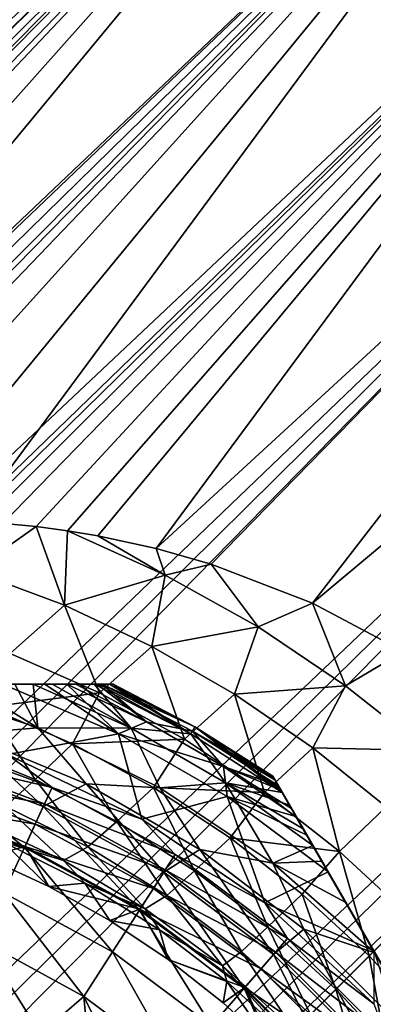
# Model space of a CAD drawing. Header units: metres. Extents: x -42 to 163, y -93 to 90.
# Tile 154 of 232: x 46.11 to 49.48, y 30.48 to 39.87. Entities that reach past the tile are written whole.
import ezdxf

# ---------------------------------------------------------------- set-up
doc = ezdxf.new("R2010")
doc.units = ezdxf.units.M
doc.layers.add('solid_500770_SW0001', color=7, linetype='CONTINUOUS')

msp = doc.modelspace()

# ---------------------------------------------------------------- linework, layer by layer
at = {"layer": 'solid_500770_SW0001'}
for points in [[(16.240602, 16.054668), (16.251158, 15.979364, 1.252488), (47.507648, 47.321701, -0.000097)], [(16.25116, 15.979354, -1.252581), (16.240602, 16.054668), (47.507648, 47.321701, -0.000097)], [(16.251158, 15.979364, 1.252488), (47.598896, 47.23045, 1.823636), (47.507648, 47.321701, -0.000097)], [(16.25116, 15.979354, -1.252581), (47.507648, 47.321701, -0.000097), (47.598915, 47.230431, -1.823828)], [(16.251158, 15.979364, 1.252488), (16.283394, 15.750703, 2.508065), (47.598896, 47.23045, 1.823636)], [(16.283396, 15.75068, -2.508157), (16.25116, 15.979354, -1.252581), (47.598915, 47.230431, -1.823828)], [(16.283394, 15.750703, 2.508065), (47.87085, 46.9585, 3.611047), (47.598896, 47.23045, 1.823636)], [(16.283396, 15.75068, -2.508157), (47.598915, 47.230431, -1.823828), (47.870888, 46.958462, -3.611232)], [(16.283394, 15.750703, 2.508065), (16.337793, 15.363997, 3.757468), (47.87085, 46.9585, 3.611047)], [(16.337795, 15.363985, -3.757504), (16.283396, 15.75068, -2.508157), (47.870888, 46.958462, -3.611232)], [(16.337793, 15.363997, 3.757468), (16.415125, 14.814512, 4.990776), (47.87085, 46.9585, 3.611047)], [(16.337795, 15.363985, -3.757504), (47.870888, 46.958462, -3.611232), (48.318157, 46.511189, -5.326709)], [(16.415125, 14.814512, 4.990776), (48.318104, 46.511246, 5.326533), (47.87085, 46.9585, 3.611047)], [(16.415125, 14.814504, -4.990792), (16.337795, 15.363985, -3.757504), (48.318157, 46.511189, -5.326709)], [(16.415125, 14.814512, 4.990776), (16.516396, 14.094969, 6.200181), (48.318104, 46.511246, 5.326533)], [(16.516399, 14.094941, -6.200222), (16.415125, 14.814504, -4.990792), (48.318157, 46.511189, -5.326709)], [(16.516396, 14.094969, 6.200181), (48.931763, 45.897583, 6.935899), (48.318104, 46.511246, 5.326533)], [(16.516399, 14.094941, -6.200222), (48.318157, 46.511189, -5.326709), (48.931839, 45.897511, -6.936062)], [(16.516396, 14.094969, 6.200181), (16.642694, 13.19747, 7.374237), (48.931763, 45.897583, 6.935899)], [(16.642694, 13.197455, -7.374252), (16.516399, 14.094941, -6.200222), (48.931839, 45.897511, -6.936062)], [(16.642694, 13.19747, 7.374237), (49.699558, 45.129787, 8.406946), (48.931763, 45.897583, 6.935899)], [(16.642694, 13.197455, -7.374252), (48.931839, 45.897511, -6.936062), (49.69965, 45.1297, -8.407093)], [(16.642694, 13.19747, 7.374237), (16.79488, 12.116048, 8.496479), (49.699558, 45.129787, 8.406946)], [(16.794876, 12.116074, -8.496456), (16.642694, 13.197455, -7.374252), (49.69965, 45.1297, -8.407093)], [(16.794876, 12.116074, -8.496456), (49.69965, 45.1297, -8.407093), (50.606262, 44.223087, -9.710489)], [(16.79488, 12.116048, 8.496479), (35.636303, 30.936129, 8.513808), (49.699558, 45.129787, 8.406946)], [(35.636303, 30.936129, 8.513808), (36.565079, 31.78974, 8.574342), (49.699558, 45.129787, 8.406946)], [(36.565079, 31.78974, 8.574342), (37.064659, 32.195099, 8.649166), (49.699558, 45.129787, 8.406946)], [(37.064659, 32.195099, 8.649166), (37.593674, 32.587261, 8.755799), (49.699558, 45.129787, 8.406946)], [(37.593674, 32.587261, 8.755799), (38.154469, 32.965244, 8.894612), (49.699558, 45.129787, 8.406946)], [(38.154469, 32.965244, 8.894612), (38.300915, 33.058105, 8.934537), (49.699558, 45.129787, 8.406946)], [(38.300915, 33.058105, 8.934537), (38.749424, 33.3279, 9.065278), (49.699558, 45.129787, 8.406946)], [(38.749424, 33.3279, 9.065278), (39.380386, 33.671131, 9.268274), (49.699558, 45.129787, 8.406946)], [(39.380386, 33.671131, 9.268274), (40.043663, 33.98941, 9.500219), (49.699558, 45.129787, 8.406946)], [(40.043663, 33.98941, 9.500219), (50.606159, 44.223186, 9.710361), (49.699558, 45.129787, 8.406946)], [(16.880831, 11.505201, -9.03205), (16.794876, 12.116074, -8.496456), (50.606262, 44.223087, -9.710489)], [(16.9734, 10.847605, -9.546834), (16.880831, 11.505201, -9.03205), (50.606262, 44.223087, -9.710489)], [(17.072447, 10.143653, -10.037734), (16.9734, 10.847605, -9.546834), (50.606262, 44.223087, -9.710489)], [(17.072447, 10.143653, -10.037734), (50.606262, 44.223087, -9.710489), (51.633614, 43.195736, -10.820309)], [(40.043663, 33.98941, 9.500219), (40.736671, 34.277279, 9.757786), (50.606159, 44.223186, 9.710361)], [(40.736671, 34.277279, 9.757786), (41.215511, 34.450577, 9.942163), (50.606159, 44.223186, 9.710361)], [(41.215511, 34.450577, 9.942163), (41.44965, 34.527805, 10.033728), (50.606159, 44.223186, 9.710361)], [(41.44965, 34.527805, 10.033728), (42.175652, 34.736969, 10.321148), (50.606159, 44.223186, 9.710361)], [(42.175652, 34.736969, 10.321148), (42.904186, 34.899834, 10.612409), (50.606159, 44.223186, 9.710361)], [(42.904186, 34.899834, 10.612409), (51.633499, 43.19585, 10.820203), (50.606159, 44.223186, 9.710361)], [(17.177891, 9.394262, -10.501533), (17.072447, 10.143653, -10.037734), (51.633614, 43.195736, -10.820309)], [(17.289604, 8.601025, -10.93483), (17.177891, 9.394262, -10.501533), (51.633614, 43.195736, -10.820309)], [(17.289604, 8.601025, -10.93483), (51.633614, 43.195736, -10.820309), (52.761234, 42.068115, -11.71446)], [(42.904186, 34.899834, 10.612409), (43.621193, 35.015327, 10.897503), (51.633499, 43.19585, 10.820203)], [(43.621193, 35.015327, 10.897503), (43.816586, 35.038742, 10.974622), (51.633499, 43.19585, 10.820203)], [(43.816586, 35.038742, 10.974622), (44.321739, 35.08387, 11.171794), (51.633499, 43.19585, 10.820203)], [(44.321739, 35.08387, 11.171794), (44.998684, 35.107391, 11.430118), (51.633499, 43.19585, 10.820203)], [(44.998684, 35.107391, 11.430118), (45.647678, 35.089867, 11.668904), (51.633499, 43.19585, 10.820203)], [(45.647678, 35.089867, 11.668904), (52.761112, 42.068237, 11.714377), (51.633499, 43.19585, 10.820203)], [(17.407101, 7.765466, -11.334336), (17.289604, 8.601025, -10.93483), (52.761234, 42.068115, -11.71446)], [(17.530239, 6.890604, -11.696574), (17.407101, 7.765466, -11.334336), (52.761234, 42.068115, -11.71446)], [(17.658554, 5.979508, -12.018311), (17.530239, 6.890604, -11.696574), (52.761234, 42.068115, -11.71446)], [(17.658554, 5.979508, -12.018311), (52.761234, 42.068115, -11.71446), (53.966671, 40.862679, -12.375134)], [(45.647678, 35.089867, 11.668904), (46.266239, 35.033867, 11.886684), (52.761112, 42.068237, 11.714377)], [(46.266239, 35.033867, 11.886684), (46.565323, 34.992859, 11.987789), (52.761112, 42.068237, 11.714377)], [(46.565323, 34.992859, 11.987789), (46.853184, 34.943691, 12.08243), (52.761112, 42.068237, 11.714377)], [(46.853184, 34.943691, 12.08243), (47.409016, 34.822811, 12.256265), (52.761112, 42.068237, 11.714377)], [(47.409016, 34.822811, 12.256265), (53.966541, 40.862808, 12.375076), (52.761112, 42.068237, 11.714377)], [(17.791288, 5.035339, -12.296562), (17.658554, 5.979508, -12.018311), (53.966671, 40.862679, -12.375134)], [(17.928144, 4.063588, -12.528321), (17.791288, 5.035339, -12.296562), (53.966671, 40.862679, -12.375134)], [(17.928144, 4.063588, -12.528321), (53.966671, 40.862679, -12.375134), (55.225922, 39.603424, -12.789154)], [(47.409016, 34.822811, 12.256265), (47.93375, 34.674004, 12.408561), (53.966541, 40.862808, 12.375076)], [(47.93375, 34.674004, 12.408561), (48.900059, 34.302612, 12.652571), (53.966541, 40.862808, 12.375076)], [(48.900059, 34.302612, 12.652571), (55.225788, 39.603561, 12.789124), (53.966541, 40.862808, 12.375076)], [(18.06818, 3.068676, -12.711246), (17.928144, 4.063588, -12.528321), (55.225922, 39.603424, -12.789154)], [(18.210609, 2.056142, -12.843354), (18.06818, 3.068676, -12.711246), (55.225922, 39.603424, -12.789154)], [(18.210609, 2.056142, -12.843354), (55.225922, 39.603424, -12.789154), (56.513908, 38.315437, -12.948244)], [(48.900059, 34.302612, 12.652571), (49.76442, 33.843094, 12.820988), (55.225788, 39.603561, 12.789124)], [(18.355236, 1.032258, -12.923227), (18.210609, 2.056142, -12.843354), (56.513908, 38.315437, -12.948244)], [(51.630558, 33.130558, -12.95), (18.355236, 1.032258, -12.923227), (56.513908, 38.315437, -12.948244)], [(45.665146, 34.609261, 11.874936), (46.266239, 35.033867, 11.886684), (45.647678, 35.089867, 11.668904)], [(45.665146, 34.609261, 11.874936), (46.536095, 34.282833, 12.260413), (46.266239, 35.033867, 11.886684)], [(46.536095, 34.282833, 12.260413), (46.565323, 34.992859, 11.987789), (46.266239, 35.033867, 11.886684)], [(46.536095, 34.282833, 12.260413), (47.495785, 34.57066, 12.343225), (46.565323, 34.992859, 11.987789)], [(47.495785, 34.57066, 12.343225), (46.853184, 34.943691, 12.08243), (46.565323, 34.992859, 11.987789)], [(47.495785, 34.57066, 12.343225), (47.409016, 34.822811, 12.256265), (46.853184, 34.943691, 12.08243)], [(47.495785, 34.57066, 12.343225), (47.93375, 34.674004, 12.408561), (47.409016, 34.822811, 12.256265)], [(47.495785, 34.57066, 12.343225), (48.380745, 34.076279, 12.631254), (47.93375, 34.674004, 12.408561)], [(48.380745, 34.076279, 12.631254), (48.900059, 34.302612, 12.652571), (47.93375, 34.674004, 12.408561)], [(46.019054, 33.822334, 12.449817), (46.536095, 34.282833, 12.260413), (45.665146, 34.609261, 11.874936)], [(46.536095, 34.282833, 12.260413), (47.367535, 33.889038, 12.59037), (47.495785, 34.57066, 12.343225)], [(47.367535, 33.889038, 12.59037), (48.380745, 34.076279, 12.631254), (47.495785, 34.57066, 12.343225)], [(46.019054, 33.822334, 12.449817), (46.870346, 33.447624, 12.821618), (46.536095, 34.282833, 12.260413)], [(46.870346, 33.447624, 12.821618), (47.367535, 33.889038, 12.59037), (46.536095, 34.282833, 12.260413)], [(48.380745, 34.076279, 12.631254), (49.213879, 33.51598, 12.843057), (48.900059, 34.302612, 12.652571)], [(49.213879, 33.51598, 12.843057), (49.76442, 33.843094, 12.820988), (48.900059, 34.302612, 12.652571)], [(47.367535, 33.889038, 12.59037), (48.156338, 33.433941, 12.856767), (48.380745, 34.076279, 12.631254)], [(48.156338, 33.433941, 12.856767), (49.213879, 33.51598, 12.843057), (48.380745, 34.076279, 12.631254)], [(45.8064, 33.311207, 12.885822), (46.870346, 33.447624, 12.821618), (46.019054, 33.822334, 12.449817)], [(46.870346, 33.447624, 12.821618), (47.6786, 33.004292, 13.124076), (47.367535, 33.889038, 12.59037)], [(47.6786, 33.004292, 13.124076), (48.156338, 33.433941, 12.856767), (47.367535, 33.889038, 12.59037)], [(49.213879, 33.51598, 12.843057), (49.99435, 32.89629, 12.972567), (49.76442, 33.843094, 12.820988)], [(47.001572, 33.529438, 25.5), (38.057301, 33.529438, 25.5), (38.057301, 33.529438, 29.5)], [(47.001572, 33.529438, 29.5), (47.001572, 33.529438, 25.5), (38.057301, 33.529438, 29.5)], [(38.09153, 33.529438, 29.88092), (47.001572, 33.529438, 29.5), (38.057301, 33.529438, 29.5)], [(46.963516, 33.529438, 25.098352), (38.09536, 33.529438, 25.098349), (38.057301, 33.529438, 25.5)], [(47.001572, 33.529438, 25.5), (46.963516, 33.529438, 25.098352), (38.057301, 33.529438, 25.5)], [(38.09153, 33.529438, 29.88092), (46.967339, 33.529438, 29.880962), (47.001572, 33.529438, 29.5)], [(38.09153, 33.529438, 29.88092), (38.195774, 33.529438, 30.260981), (46.967339, 33.529438, 29.880962)], [(46.894142, 33.529438, 24.828465), (38.164734, 33.529438, 24.828463), (38.09536, 33.529438, 25.098349)], [(46.963516, 33.529438, 25.098352), (46.894142, 33.529438, 24.828465), (38.09536, 33.529438, 25.098349)], [(46.847294, 33.529438, 24.697607), (38.211582, 33.529438, 24.697596), (38.164734, 33.529438, 24.828463)], [(46.894142, 33.529438, 24.828465), (46.847294, 33.529438, 24.697607), (38.164734, 33.529438, 24.828463)], [(38.195774, 33.529438, 30.260981), (46.863068, 33.529438, 30.261061), (46.967339, 33.529438, 29.880962)], [(38.195774, 33.529438, 30.260981), (38.238182, 33.529438, 30.367167), (46.863068, 33.529438, 30.261061)], [(46.646549, 33.529438, 24.299749), (38.412327, 33.529438, 24.299744), (38.211582, 33.529438, 24.697596)], [(46.847294, 33.529438, 24.697607), (46.646549, 33.529438, 24.299749), (38.211582, 33.529438, 24.697596)], [(38.238182, 33.529438, 30.367167), (46.820694, 33.529438, 30.367165), (46.863068, 33.529438, 30.261061)], [(38.238182, 33.529438, 30.367167), (38.375027, 33.529438, 30.638638), (46.820694, 33.529438, 30.367165)], [(38.375027, 33.529438, 30.638638), (46.683777, 33.529438, 30.638762), (46.820694, 33.529438, 30.367165)], [(38.375027, 33.529438, 30.638638), (38.637573, 33.529438, 31.010653), (46.683777, 33.529438, 30.638762)], [(46.559166, 33.529438, 24.167925), (38.49971, 33.529438, 24.167923), (38.412327, 33.529438, 24.299744)], [(46.646549, 33.529438, 24.299749), (46.559166, 33.529438, 24.167925), (38.412327, 33.529438, 24.299744)], [(46.351353, 33.529438, 23.908485), (38.70752, 33.529438, 23.908489), (38.49971, 33.529438, 24.167923)], [(46.559166, 33.529438, 24.167925), (46.351353, 33.529438, 23.908485), (38.49971, 33.529438, 24.167923)], [(38.637573, 33.529438, 31.010653), (46.421173, 33.529438, 31.010807), (46.683777, 33.529438, 30.638762)], [(38.637573, 33.529438, 31.010653), (38.821068, 33.529438, 31.211136), (46.421173, 33.529438, 31.010807)], [(46.351353, 33.529438, 23.908485), (45.94952, 33.529438, 23.533098), (38.70752, 33.529438, 23.908489)], [(38.821068, 33.529438, 31.211136), (46.237831, 33.529438, 31.211113), (46.421173, 33.529438, 31.010807)], [(38.821068, 33.529438, 31.211136), (38.99395, 33.529438, 31.371361), (46.237831, 33.529438, 31.211113)], [(38.99395, 33.529438, 31.371361), (46.064541, 33.529438, 31.371685), (46.237831, 33.529438, 31.211113)], [(46.282616, 33.114868, 32), (45.05558, 33.529438, 32), (45.588894, 33.056606, 32.426758)], [(45.609226, 33.529438, 31.706694), (45.05558, 33.529438, 32), (46.282616, 33.114868, 32)], [(45.609226, 33.529438, 31.706694), (46.282616, 33.114868, 32), (46.064541, 33.529438, 31.371685)], [(47.050369, 33.057621, 23.533098), (45.94952, 33.529438, 23.533098), (46.351353, 33.529438, 23.908485)], [(47.050369, 33.057621, 23.533098), (45.994911, 32.859318, 22.104425), (45.94952, 33.529438, 23.533098)], [(46.064541, 33.529438, 31.371685), (46.282616, 33.114868, 32), (46.237831, 33.529438, 31.211113)], [(47.172794, 33.10952, 31.2101), (46.237831, 33.529438, 31.211113), (46.282616, 33.114868, 32)], [(47.172794, 33.10952, 31.2101), (46.421173, 33.529438, 31.010807), (46.237831, 33.529438, 31.211113)], [(47.050369, 33.057621, 23.533098), (46.351353, 33.529438, 23.908485), (46.559166, 33.529438, 24.167925)], [(47.172794, 33.10952, 31.2101), (46.683777, 33.529438, 30.638762), (46.421173, 33.529438, 31.010807)], [(47.316933, 33.170971, 24.167925), (46.559166, 33.529438, 24.167925), (46.646549, 33.529438, 24.299749)], [(47.316933, 33.170971, 24.167925), (47.050369, 33.057621, 23.533098), (46.559166, 33.529438, 24.167925)], [(47.316933, 33.170971, 24.167925), (46.646549, 33.529438, 24.299749), (46.847294, 33.529438, 24.697607)], [(47.172794, 33.10952, 31.2101), (46.820694, 33.529438, 30.367165), (46.683777, 33.529438, 30.638762)], [(47.741531, 33.057049, 30.367382), (46.863068, 33.529438, 30.261061), (46.820694, 33.529438, 30.367165)], [(47.172794, 33.10952, 31.2101), (47.741531, 33.057049, 30.367382), (46.820694, 33.529438, 30.367165)], [(47.316933, 33.170971, 24.167925), (46.847294, 33.529438, 24.697607), (46.894142, 33.529438, 24.828465)], [(47.741531, 33.057049, 30.367382), (46.967339, 33.529438, 29.880962), (46.863068, 33.529438, 30.261061)], [(47.779438, 33.122704, 25.5), (46.894142, 33.529438, 24.828465), (46.963516, 33.529438, 25.098352)], [(47.756767, 33.083439, 24.828196), (46.894142, 33.529438, 24.828465), (47.779438, 33.122704, 25.5)], [(47.316933, 33.170971, 24.167925), (46.894142, 33.529438, 24.828465), (47.756767, 33.083439, 24.828196)], [(47.779438, 33.122704, 25.5), (46.963516, 33.529438, 25.098352), (47.001572, 33.529438, 25.5)], [(47.741531, 33.057049, 30.367382), (47.001572, 33.529438, 29.5), (46.967339, 33.529438, 29.880962)], [(47.779438, 33.122704, 29.5), (47.001572, 33.529438, 25.5), (47.001572, 33.529438, 29.5)], [(47.779438, 33.122704, 29.5), (47.779438, 33.122704, 25.5), (47.001572, 33.529438, 25.5)], [(47.741531, 33.057049, 30.367382), (47.779438, 33.122704, 29.5), (47.001572, 33.529438, 29.5)], [(45.8064, 33.311207, 12.885822), (46.614048, 32.96059, 13.254379), (46.870346, 33.447624, 12.821618)], [(46.614048, 32.96059, 13.254379), (47.6786, 33.004292, 13.124076), (46.870346, 33.447624, 12.821618)], [(47.6786, 33.004292, 13.124076), (48.440712, 32.498272, 13.347765), (48.156338, 33.433941, 12.856767)], [(48.156338, 33.433941, 12.856767), (48.900623, 32.923111, 13.052473), (49.213879, 33.51598, 12.843057)], [(48.440712, 32.498272, 13.347765), (48.900623, 32.923111, 13.052473), (48.156338, 33.433941, 12.856767)], [(48.900623, 32.923111, 13.052473), (49.99435, 32.89629, 12.972567), (49.213879, 33.51598, 12.843057)], [(45.445614, 32.950619, 13.342571), (46.256668, 32.621658, 13.731746), (45.8064, 33.311207, 12.885822)], [(46.256668, 32.621658, 13.731746), (46.614048, 32.96059, 13.254379), (45.8064, 33.311207, 12.885822)], [(48.05249, 32.7463, 24.167925), (47.050369, 33.057621, 23.533098), (47.316933, 33.170971, 24.167925)], [(48.05249, 32.7463, 24.167925), (47.316933, 33.170971, 24.167925), (47.756767, 33.083439, 24.828196)], [(51.630558, 33.130558, -12.95), (18.5, 0, -12.95), (18.355236, 1.032258, -12.923227)], [(37.762573, 8.496295, -12.95), (18.5, 0, -12.95), (51.630558, 33.130558, -12.95)], [(38.963062, 10.360086, -12.95), (37.762573, 8.496295, -12.95), (51.630558, 33.130558, -12.95)], [(40.39016, 12.056459, -12.95), (38.963062, 10.360086, -12.95), (51.630558, 33.130558, -12.95)], [(42.02132, 13.558598, -12.95), (40.39016, 12.056459, -12.95), (51.630558, 33.130558, -12.95)], [(43.829678, 14.841545, -12.95), (42.02132, 13.558598, -12.95), (51.630558, 33.130558, -12.95)], [(45.784492, 15.884063, -12.95), (43.829678, 14.841545, -12.95), (51.630558, 33.130558, -12.95)], [(45.110561, 32.819942, 32.797123), (46.335312, 32.363136, 32.797123), (45.588894, 33.056606, 32.426758)], [(46.282616, 33.114868, 32), (45.588894, 33.056606, 32.426758), (46.743767, 32.578678, 32.426758)], [(46.335312, 32.363136, 32.797123), (46.743767, 32.578678, 32.426758), (45.588894, 33.056606, 32.426758)], [(47.857399, 16.670914, -12.95), (45.784492, 15.884063, -12.95), (51.630558, 33.130558, -12.95)], [(47.050369, 33.057621, 23.533098), (47.272228, 32.244194, 22.104425), (45.994911, 32.859318, 22.104425)], [(47.4445, 32.542576, 32), (46.282616, 33.114868, 32), (46.743767, 32.578678, 32.426758)], [(47.172794, 33.10952, 31.2101), (46.282616, 33.114868, 32), (47.4445, 32.542576, 32)], [(47.050369, 33.057621, 23.533098), (48.087608, 32.458775, 23.533098), (47.272228, 32.244194, 22.104425)], [(48.05249, 32.7463, 24.167925), (48.087608, 32.458775, 23.533098), (47.050369, 33.057621, 23.533098)], [(47.172794, 33.10952, 31.2101), (47.4445, 32.542576, 32), (48.07132, 32.590755, 31.2101)], [(47.172794, 33.10952, 31.2101), (48.07132, 32.590755, 31.2101), (47.741531, 33.057049, 30.367382)], [(47.741531, 33.057049, 30.367382), (48.61105, 32.495773, 30.367167), (47.779438, 33.122704, 29.5)], [(48.07132, 32.590755, 31.2101), (48.61105, 32.495773, 30.367167), (47.741531, 33.057049, 30.367382)], [(47.756767, 33.083439, 24.828196), (47.779438, 33.122704, 25.5), (48.520611, 32.65242, 25.5)], [(47.756767, 33.083439, 24.828196), (48.520611, 32.65242, 25.5), (48.539639, 32.619461, 25.098349)], [(47.756767, 33.083439, 24.828196), (48.539639, 32.619461, 25.098349), (48.574326, 32.559383, 24.828463)], [(48.05249, 32.7463, 24.167925), (47.756767, 33.083439, 24.828196), (48.574326, 32.559383, 24.828463)], [(47.779438, 33.122704, 25.5), (48.520611, 32.65242, 29.5), (48.520611, 32.65242, 25.5)], [(47.779438, 33.122704, 29.5), (48.537724, 32.622776, 29.88092), (48.520611, 32.65242, 29.5)], [(47.779438, 33.122704, 29.5), (48.520611, 32.65242, 29.5), (47.779438, 33.122704, 25.5)], [(47.779438, 33.122704, 29.5), (48.61105, 32.495773, 30.367167), (48.589848, 32.532497, 30.260981)], [(47.779438, 33.122704, 29.5), (48.589848, 32.532497, 30.260981), (48.537724, 32.622776, 29.88092)], [(48.92815, 16.964264, -12.95), (47.857399, 16.670914, -12.95), (51.630558, 33.130558, -12.95)], [(50.015366, 17.188919, -12.95), (48.92815, 16.964264, -12.95), (51.630558, 33.130558, -12.95)], [(45.118248, 32.846115, 21.715334), (45.16687, 33.011707, 21.891552), (46.418335, 32.544937, 21.891552)], [(46.418335, 32.544937, 21.891552), (45.16687, 33.011707, 21.891552), (45.994911, 32.859318, 22.104425)], [(46.614048, 32.96059, 13.254379), (47.384525, 32.54324, 13.555101), (47.6786, 33.004292, 13.124076)], [(47.384525, 32.54324, 13.555101), (48.440712, 32.498272, 13.347765), (47.6786, 33.004292, 13.124076)], [(45.974491, 32.363754, 14.307138), (46.256668, 32.621658, 13.731746), (45.445614, 32.950619, 13.342571)], [(46.256668, 32.621658, 13.731746), (47.035278, 32.220211, 14.051398), (46.614048, 32.96059, 13.254379)], [(47.035278, 32.220211, 14.051398), (47.384525, 32.54324, 13.555101), (46.614048, 32.96059, 13.254379)], [(48.440712, 32.498272, 13.347765), (49.155025, 31.935436, 13.485175), (48.900623, 32.923111, 13.052473)], [(48.900623, 32.923111, 13.052473), (49.599758, 32.361702, 13.172134), (49.99435, 32.89629, 12.972567)], [(49.155025, 31.935436, 13.485175), (49.599758, 32.361702, 13.172134), (48.900623, 32.923111, 13.052473)], [(46.157238, 31.973215, 33.097553), (45.110561, 32.819942, 32.797123), (44.989796, 32.408649, 33.097553)], [(45.058952, 32.644173, 21.58672), (45.118248, 32.846115, 21.715334), (46.346642, 32.387947, 21.715334)], [(46.157238, 31.973215, 33.097553), (46.335312, 32.363136, 32.797123), (45.110561, 32.819942, 32.797123)], [(46.346642, 32.387947, 21.715334), (45.118248, 32.846115, 21.715334), (46.418335, 32.544937, 21.891552)], [(46.418335, 32.544937, 21.891552), (45.994911, 32.859318, 22.104425), (47.272228, 32.244194, 22.104425)], [(48.05249, 32.7463, 24.167925), (48.574326, 32.559383, 24.828463), (48.597752, 32.518806, 24.697596)], [(48.05249, 32.7463, 24.167925), (48.597752, 32.518806, 24.697596), (48.698124, 32.344959, 24.299744)], [(48.05249, 32.7463, 24.167925), (48.698124, 32.344959, 24.299744), (48.741814, 32.269283, 24.167923)], [(48.05249, 32.7463, 24.167925), (48.741814, 32.269283, 24.167923), (48.087608, 32.458775, 23.533098)], [(46.259209, 32.196499, 21.58672), (44.992592, 32.418163, 21.513536), (45.058952, 32.644173, 21.58672)], [(46.259209, 32.196499, 21.58672), (45.058952, 32.644173, 21.58672), (46.346642, 32.387947, 21.715334)], [(45.974491, 32.363754, 14.307138), (46.759953, 31.977331, 14.636572), (46.256668, 32.621658, 13.731746)], [(46.759953, 31.977331, 14.636572), (47.035278, 32.220211, 14.051398), (46.256668, 32.621658, 13.731746)], [(48.07132, 32.590755, 31.2101), (47.4445, 32.542576, 32), (48.521061, 31.822502, 32)], [(48.07132, 32.590755, 31.2101), (48.521061, 31.822502, 32), (48.902493, 31.99098, 31.211136)], [(48.07132, 32.590755, 31.2101), (48.902493, 31.99098, 31.211136), (48.810745, 32.149891, 31.010653)], [(48.07132, 32.590755, 31.2101), (48.810745, 32.149891, 31.010653), (48.679474, 32.377262, 30.638638)], [(48.07132, 32.590755, 31.2101), (48.679474, 32.377262, 30.638638), (48.61105, 32.495773, 30.367167)], [(52.992748, 24.906454, 25.5), (48.520611, 32.65242, 25.5), (48.520611, 32.65242, 29.5)], [(52.992748, 24.906454, 29.5), (52.992748, 24.906454, 25.5), (48.520611, 32.65242, 29.5)], [(48.537724, 32.622776, 29.88092), (52.992748, 24.906454, 29.5), (48.520611, 32.65242, 29.5)], [(52.973717, 24.939413, 25.098352), (48.539639, 32.619461, 25.098349), (48.520611, 32.65242, 25.5)], [(52.992748, 24.906454, 25.5), (52.973717, 24.939413, 25.098352), (48.520611, 32.65242, 25.5)], [(48.537724, 32.622776, 29.88092), (52.975628, 24.936104, 29.880962), (52.992748, 24.906454, 29.5)], [(48.537724, 32.622776, 29.88092), (48.589848, 32.532497, 30.260981), (52.975628, 24.936104, 29.880962)], [(52.93903, 24.999493, 24.828465), (48.574326, 32.559383, 24.828463), (48.539639, 32.619461, 25.098349)], [(52.973717, 24.939413, 25.098352), (52.93903, 24.999493, 24.828465), (48.539639, 32.619461, 25.098349)], [(46.335312, 32.363136, 32.797123), (47.482582, 31.736679, 32.797123), (46.743767, 32.578678, 32.426758)], [(46.346642, 32.387947, 21.715334), (46.418335, 32.544937, 21.891552), (47.590633, 31.904812, 21.891552)], [(47.590633, 31.904812, 21.891552), (46.418335, 32.544937, 21.891552), (47.272228, 32.244194, 22.104425)], [(47.482582, 31.736679, 32.797123), (47.826176, 31.953743, 32.426758), (46.743767, 32.578678, 32.426758)], [(47.4445, 32.542576, 32), (46.743767, 32.578678, 32.426758), (47.826176, 31.953743, 32.426758)], [(47.035278, 32.220211, 14.051398), (47.775894, 31.749798, 14.28984), (47.384525, 32.54324, 13.555101)], [(47.384525, 32.54324, 13.555101), (48.114025, 32.063789, 13.778109), (48.440712, 32.498272, 13.347765)], [(47.775894, 31.749798, 14.28984), (48.114025, 32.063789, 13.778109), (47.384525, 32.54324, 13.555101)], [(48.521061, 31.822502, 32), (47.4445, 32.542576, 32), (47.826176, 31.953743, 32.426758)], [(48.114025, 32.063789, 13.778109), (49.155025, 31.935436, 13.485175), (48.440712, 32.498272, 13.347765)], [(52.915607, 25.040062, 24.697607), (48.597752, 32.518806, 24.697596), (48.574326, 32.559383, 24.828463)], [(52.93903, 24.999493, 24.828465), (52.915607, 25.040062, 24.697607), (48.574326, 32.559383, 24.828463)], [(48.589848, 32.532497, 30.260981), (52.923496, 25.026402, 30.261061), (52.975628, 24.936104, 29.880962)], [(48.589848, 32.532497, 30.260981), (48.61105, 32.495773, 30.367167), (52.923496, 25.026402, 30.261061)], [(52.815235, 25.213915, 24.299749), (48.698124, 32.344959, 24.299744), (48.597752, 32.518806, 24.697596)], [(52.915607, 25.040062, 24.697607), (52.815235, 25.213915, 24.299749), (48.597752, 32.518806, 24.697596)], [(48.61105, 32.495773, 30.367167), (52.902306, 25.063101, 30.367165), (52.923496, 25.026402, 30.261061)], [(48.61105, 32.495773, 30.367167), (48.679474, 32.377262, 30.638638), (52.902306, 25.063101, 30.367165)], [(46.157238, 31.973215, 33.097553), (44.989796, 32.408649, 33.097553), (45.960186, 31.541727, 33.318897)], [(44.992592, 32.418163, 21.513536), (46.161358, 31.982237, 21.513536), (45.155331, 32.111103, 21.500164)], [(46.259209, 32.196499, 21.58672), (46.161358, 31.982237, 21.513536), (44.992592, 32.418163, 21.513536)], [(48.087608, 32.458775, 23.533098), (48.4436, 31.445564, 22.104425), (47.272228, 32.244194, 22.104425)], [(48.087608, 32.458775, 23.533098), (48.741814, 32.269283, 24.167923), (48.845718, 32.089314, 23.908489)], [(48.087608, 32.458775, 23.533098), (48.845718, 32.089314, 23.908489), (49.046638, 31.741316, 23.533098)], [(48.087608, 32.458775, 23.533098), (49.046638, 31.741316, 23.533098), (48.4436, 31.445564, 22.104425)], [(45.720299, 32.224663, 14.934238), (46.52766, 31.848316, 15.274238), (45.974491, 32.363754, 14.307138)], [(46.52766, 31.848316, 15.274238), (46.759953, 31.977331, 14.636572), (45.974491, 32.363754, 14.307138)], [(47.250832, 31.376068, 33.097553), (46.335312, 32.363136, 32.797123), (46.157238, 31.973215, 33.097553)], [(46.259209, 32.196499, 21.58672), (46.346642, 32.387947, 21.715334), (47.497326, 31.759624, 21.715334)], [(47.250832, 31.376068, 33.097553), (47.482582, 31.736679, 32.797123), (46.335312, 32.363136, 32.797123)], [(47.497326, 31.759624, 21.715334), (46.346642, 32.387947, 21.715334), (47.590633, 31.904812, 21.891552)], [(48.679474, 32.377262, 30.638638), (52.833847, 25.181675, 30.638762), (52.902306, 25.063101, 30.367165)], [(48.679474, 32.377262, 30.638638), (48.810745, 32.149891, 31.010653), (52.833847, 25.181675, 30.638762)], [(52.771542, 25.289591, 24.167925), (48.741814, 32.269283, 24.167923), (48.698124, 32.344959, 24.299744)], [(52.815235, 25.213915, 24.299749), (52.771542, 25.289591, 24.167925), (48.698124, 32.344959, 24.299744)], [(49.155025, 31.935436, 13.485175), (49.82024, 31.320244, 13.531544), (49.599758, 32.361702, 13.172134)], [(45.720299, 32.224663, 14.934238), (45.94965, 32.026047, 15.779593), (46.52766, 31.848316, 15.274238)], [(46.759953, 31.977331, 14.636572), (47.511837, 31.515137, 14.883469), (47.035278, 32.220211, 14.051398)], [(47.511837, 31.515137, 14.883469), (47.775894, 31.749798, 14.28984), (47.035278, 32.220211, 14.051398)], [(47.590633, 31.904812, 21.891552), (47.272228, 32.244194, 22.104425), (48.4436, 31.445564, 22.104425)], [(52.667637, 25.469563, 23.908485), (48.845718, 32.089314, 23.908489), (48.741814, 32.269283, 24.167923)], [(52.771542, 25.289591, 24.167925), (52.667637, 25.469563, 23.908485), (48.741814, 32.269283, 24.167923)], [(47.383537, 31.582567, 21.58672), (46.161358, 31.982237, 21.513536), (46.259209, 32.196499, 21.58672)], [(47.383537, 31.582567, 21.58672), (46.259209, 32.196499, 21.58672), (47.497326, 31.759624, 21.715334)], [(48.810745, 32.149891, 31.010653), (52.702545, 25.409096, 31.010807), (52.833847, 25.181675, 30.638762)], [(48.810745, 32.149891, 31.010653), (48.902493, 31.99098, 31.211136), (52.702545, 25.409096, 31.010807)], [(46.161358, 31.982237, 21.513536), (45.781315, 31.880165, 21.500164), (45.155331, 32.111103, 21.500164)], [(45.94965, 32.026047, 15.779593), (45.781315, 31.880165, 21.500164), (46.387253, 31.600824, 21.500164)], [(46.732407, 31.632166, 16.071398), (45.94965, 32.026047, 15.779593), (46.387253, 31.600824, 21.500164)], [(46.52766, 31.848316, 15.274238), (45.94965, 32.026047, 15.779593), (46.732407, 31.632166, 16.071398)], [(47.775894, 31.749798, 14.28984), (48.473057, 31.215084, 14.437376), (48.114025, 32.063789, 13.778109)], [(48.114025, 32.063789, 13.778109), (48.799522, 31.527266, 13.915432), (49.155025, 31.935436, 13.485175)], [(48.473057, 31.215084, 14.437376), (48.799522, 31.527266, 13.915432), (48.114025, 32.063789, 13.778109)], [(52.466721, 25.817558, 23.533098), (49.046638, 31.741316, 23.533098), (48.845718, 32.089314, 23.908489)], [(52.667637, 25.469563, 23.908485), (52.466721, 25.817558, 23.533098), (48.845718, 32.089314, 23.908489)], [(46.161358, 31.982237, 21.513536), (46.387253, 31.600824, 21.500164), (45.781315, 31.880165, 21.500164)], [(46.157238, 31.973215, 33.097553), (45.960186, 31.541727, 33.318897), (46.994377, 30.977016, 33.318897)], [(47.250832, 31.376068, 33.097553), (46.157238, 31.973215, 33.097553), (46.994377, 30.977016, 33.318897)], [(46.161358, 31.982237, 21.513536), (47.256191, 31.384413, 21.513536), (46.387253, 31.600824, 21.500164)], [(47.383537, 31.582567, 21.58672), (47.256191, 31.384413, 21.513536), (46.161358, 31.982237, 21.513536)], [(46.52766, 31.848316, 15.274238), (47.305794, 31.387148, 15.530268), (46.759953, 31.977331, 14.636572)], [(47.305794, 31.387148, 15.530268), (47.511837, 31.515137, 14.883469), (46.759953, 31.977331, 14.636572)], [(47.482582, 31.736679, 32.797123), (48.529018, 30.953325, 32.797123), (47.826176, 31.953743, 32.426758)], [(48.529018, 30.953325, 32.797123), (48.817509, 31.192553, 32.426758), (47.826176, 31.953743, 32.426758)], [(48.521061, 31.822502, 32), (47.826176, 31.953743, 32.426758), (48.817509, 31.192553, 32.426758)], [(48.902493, 31.99098, 31.211136), (48.521061, 31.822502, 32), (48.988934, 31.841259, 31.371361)], [(48.799522, 31.527266, 13.915432), (49.438114, 30.938116, 13.961835), (49.155025, 31.935436, 13.485175)], [(48.902493, 31.99098, 31.211136), (52.610874, 25.567873, 31.211113), (52.702545, 25.409096, 31.010807)], [(48.902493, 31.99098, 31.211136), (48.988934, 31.841259, 31.371361), (52.610874, 25.567873, 31.211113)], [(49.438114, 30.938116, 13.961835), (49.82024, 31.320244, 13.531544), (49.155025, 31.935436, 13.485175)], [(46.52766, 31.848316, 15.274238), (46.732407, 31.632166, 16.071398), (47.305794, 31.387148, 15.530268)], [(47.497326, 31.759624, 21.715334), (47.590633, 31.904812, 21.891552), (48.659901, 31.10437, 21.891552)], [(48.659901, 31.10437, 21.891552), (47.590633, 31.904812, 21.891552), (48.4436, 31.445564, 22.104425)], [(48.988934, 31.841259, 31.371361), (48.521061, 31.822502, 32), (49.216488, 31.447126, 31.706327)], [(48.988934, 31.841259, 31.371361), (52.524231, 25.717947, 31.371685), (52.610874, 25.567873, 31.211113)], [(48.988934, 31.841259, 31.371361), (49.216488, 31.447126, 31.706327), (52.524231, 25.717947, 31.371685)], [(47.383537, 31.582567, 21.58672), (47.497326, 31.759624, 21.715334), (48.546883, 30.973938, 21.715334)], [(48.546883, 30.973938, 21.715334), (47.497326, 31.759624, 21.715334), (48.659901, 31.10437, 21.891552)], [(47.511837, 31.515137, 14.883469), (48.221806, 30.981134, 15.036827), (47.775894, 31.749798, 14.28984)], [(48.221806, 30.981134, 15.036827), (48.473057, 31.215084, 14.437376), (47.775894, 31.749798, 14.28984)], [(48.4436, 31.445564, 22.104425), (49.046638, 31.741316, 23.533098), (49.481678, 30.987806, 22.924055)], [(49.493607, 30.96714, 32), (48.521061, 31.822502, 32), (48.817509, 31.192553, 32.426758)], [(49.216488, 31.447126, 31.706327), (48.521061, 31.822502, 32), (49.493607, 30.96714, 32)], [(52.031696, 26.571045, 22.924072), (49.481678, 30.987806, 22.924055), (49.046638, 31.741316, 23.533098)], [(52.466721, 25.817558, 23.533098), (52.031696, 26.571045, 22.924072), (49.046638, 31.741316, 23.533098)], [(48.24831, 30.629366, 33.097553), (47.482582, 31.736679, 32.797123), (47.250832, 31.376068, 33.097553)], [(48.24831, 30.629366, 33.097553), (48.529018, 30.953325, 32.797123), (47.482582, 31.736679, 32.797123)], [(46.732407, 31.632166, 16.071398), (46.387253, 31.600824, 21.500164), (46.969402, 31.274803, 21.500164)], [(47.256191, 31.384413, 21.513536), (46.969402, 31.274803, 21.500164), (46.387253, 31.600824, 21.500164)], [(47.441601, 31.185961, 16.271383), (46.732407, 31.632166, 16.071398), (46.969402, 31.274803, 21.500164)], [(47.305794, 31.387148, 15.530268), (46.732407, 31.632166, 16.071398), (47.441601, 31.185961, 16.271383)], [(48.409054, 30.814877, 21.58672), (47.256191, 31.384413, 21.513536), (47.383537, 31.582567, 21.58672)], [(48.409054, 30.814877, 21.58672), (47.383537, 31.582567, 21.58672), (48.546883, 30.973938, 21.715334)], [(45.960186, 31.541727, 33.318897), (45.750149, 31.08181, 33.454422), (46.721024, 30.551672, 33.454422)], [(46.994377, 30.977016, 33.318897), (45.960186, 31.541727, 33.318897), (46.721024, 30.551672, 33.454422)], [(47.305794, 31.387148, 15.530268), (48.042973, 30.8444, 15.689914), (47.511837, 31.515137, 14.883469)], [(48.042973, 30.8444, 15.689914), (48.221806, 30.981134, 15.036827), (47.511837, 31.515137, 14.883469)], [(48.473057, 31.215084, 14.437376), (49.121136, 30.621138, 14.487419), (48.799522, 31.527266, 13.915432)], [(49.121136, 30.621138, 14.487419), (49.438114, 30.938116, 13.961835), (48.799522, 31.527266, 13.915432)], [(47.256191, 31.384413, 21.513536), (47.524181, 30.904112, 21.500164), (46.969402, 31.274803, 21.500164)], [(47.250832, 31.376068, 33.097553), (46.994377, 30.977016, 33.318897), (47.937672, 30.270874, 33.318897)], [(48.24831, 30.629366, 33.097553), (47.250832, 31.376068, 33.097553), (47.937672, 30.270874, 33.318897)], [(47.256191, 31.384413, 21.513536), (48.254803, 30.636862, 21.513536), (47.524181, 30.904112, 21.500164)], [(48.409054, 30.814877, 21.58672), (48.254803, 30.636862, 21.513536), (47.256191, 31.384413, 21.513536)], [(47.305794, 31.387148, 15.530268), (47.441601, 31.185961, 16.271383), (48.042973, 30.8444, 15.689914)], [(49.482861, 30.481272, 22.104425), (48.4436, 31.445564, 22.104425), (49.481678, 30.987806, 22.924055)], [(48.659901, 31.10437, 21.891552), (48.4436, 31.445564, 22.104425), (49.482861, 30.481272, 22.104425)], [(49.216488, 31.447126, 31.706327), (49.493607, 30.96714, 32), (52.296574, 26.112261, 31.706694)], [(49.216488, 31.447126, 31.706327), (52.296574, 26.112261, 31.706694), (52.524231, 25.717947, 31.371685)], [(47.441601, 31.185961, 16.271383), (46.969402, 31.274803, 21.500164), (47.524181, 30.904112, 21.500164)], [(49.928261, 30.412737, 13.960377), (49.82024, 31.320244, 13.531544), (49.438114, 30.938116, 13.961835)], [(48.083191, 30.695099, 16.38678), (47.441601, 31.185961, 16.271383), (47.524181, 30.904112, 21.500164)], [(48.042973, 30.8444, 15.689914), (47.441601, 31.185961, 16.271383), (48.083191, 30.695099, 16.38678)], [(48.221806, 30.981134, 15.036827), (48.880978, 30.380981, 15.088945), (48.473057, 31.215084, 14.437376)], [(48.880978, 30.380981, 15.088945), (49.121136, 30.621138, 14.487419), (48.473057, 31.215084, 14.437376)], [(48.529018, 30.953325, 32.797123), (49.453323, 30.02902, 32.797123), (48.817509, 31.192553, 32.426758)], [(49.453323, 30.02902, 32.797123), (49.700718, 30.308195, 32.426758), (48.817509, 31.192553, 32.426758)], [(49.493607, 30.96714, 32), (48.817509, 31.192553, 32.426758), (49.700718, 30.308195, 32.426758)], [(48.546883, 30.973938, 21.715334), (48.659901, 31.10437, 21.891552), (49.60437, 30.159901, 21.891552)], [(49.60437, 30.159901, 21.891552), (48.659901, 31.10437, 21.891552), (49.482861, 30.481272, 22.104425)], [(45.750149, 31.08181, 33.454422), (45.813663, 30.472738, 33.5), (46.30912, 30.195181, 33.5)], [(46.721024, 30.551672, 33.454422), (45.750149, 31.08181, 33.454422), (46.30912, 30.195181, 33.5)], [(46.994377, 30.977016, 33.318897), (46.721024, 30.551672, 33.454422), (47.606571, 29.88876, 33.454422)], [(47.937672, 30.270874, 33.318897), (46.994377, 30.977016, 33.318897), (47.606571, 29.88876, 33.454422)], [(48.083191, 30.695099, 16.38678), (47.524181, 30.904112, 21.500164), (48.048164, 30.491037, 21.500164)], [(48.254803, 30.636862, 21.513536), (48.048164, 30.491037, 21.500164), (47.524181, 30.904112, 21.500164)], [(48.042973, 30.8444, 15.689914), (48.726486, 30.226486, 15.744267), (48.221806, 30.981134, 15.036827)], [(48.726486, 30.226486, 15.744267), (48.880978, 30.380981, 15.088945), (48.221806, 30.981134, 15.036827)], [(49.129368, 29.748308, 33.097553), (48.529018, 30.953325, 32.797123), (48.24831, 30.629366, 33.097553)], [(48.409054, 30.814877, 21.58672), (48.546883, 30.973938, 21.715334), (49.473938, 30.046881, 21.715334)], [(49.129368, 29.748308, 33.097553), (49.453323, 30.02902, 32.797123), (48.529018, 30.953325, 32.797123)], [(49.473938, 30.046881, 21.715334), (48.546883, 30.973938, 21.715334), (49.60437, 30.159901, 21.891552)], [(49.588921, 30.119972, 14.485125), (49.438114, 30.938116, 13.961835), (49.121136, 30.621138, 14.487419)], [(49.588921, 30.119972, 14.485125), (49.928261, 30.412737, 13.960377), (49.438114, 30.938116, 13.961835)], [(48.042973, 30.8444, 15.689914), (48.083191, 30.695099, 16.38678), (48.66346, 30.16346, 16.424362)], [(48.042973, 30.8444, 15.689914), (48.66346, 30.16346, 16.424362), (48.726486, 30.226486, 15.744267)], [(49.314877, 29.909054, 21.58672), (48.254803, 30.636862, 21.513536), (48.409054, 30.814877, 21.58672)], [(49.314877, 29.909054, 21.58672), (48.409054, 30.814877, 21.58672), (49.473938, 30.046881, 21.715334)], [(48.24831, 30.629366, 33.097553), (47.937672, 30.270874, 33.318897), (48.770874, 29.437672, 33.318897)], [(48.083191, 30.695099, 16.38678), (48.048164, 30.491037, 21.500164), (48.538124, 30.038124, 21.500164)], [(48.254803, 30.636862, 21.513536), (48.538124, 30.038124, 21.500164), (48.048164, 30.491037, 21.500164)], [(48.66346, 30.16346, 16.424362), (48.083191, 30.695099, 16.38678), (48.538124, 30.038124, 21.500164)], [(49.129368, 29.748308, 33.097553), (48.24831, 30.629366, 33.097553), (48.770874, 29.437672, 33.318897)], [(48.254803, 30.636862, 21.513536), (49.136864, 29.754803, 21.513536), (48.538124, 30.038124, 21.500164)], [(49.314877, 29.909054, 21.58672), (49.136864, 29.754803, 21.513536), (48.254803, 30.636862, 21.513536)], [(49.331627, 29.897993, 15.085748), (49.121136, 30.621138, 14.487419), (48.880978, 30.380981, 15.088945)], [(49.331627, 29.897993, 15.085748), (49.588921, 30.119972, 14.485125), (49.121136, 30.621138, 14.487419)], [(46.721024, 30.551672, 33.454422), (46.30912, 30.195181, 33.5), (46.781483, 29.879452, 33.5)], [(46.721024, 30.551672, 33.454422), (46.781483, 29.879452, 33.5), (47.227589, 29.527599, 33.5)], [(47.606571, 29.88876, 33.454422), (46.721024, 30.551672, 33.454422), (47.227589, 29.527599, 33.5)]]:
    msp.add_3dface(points, dxfattribs=at)

doc.saveas('drawing.dxf')
